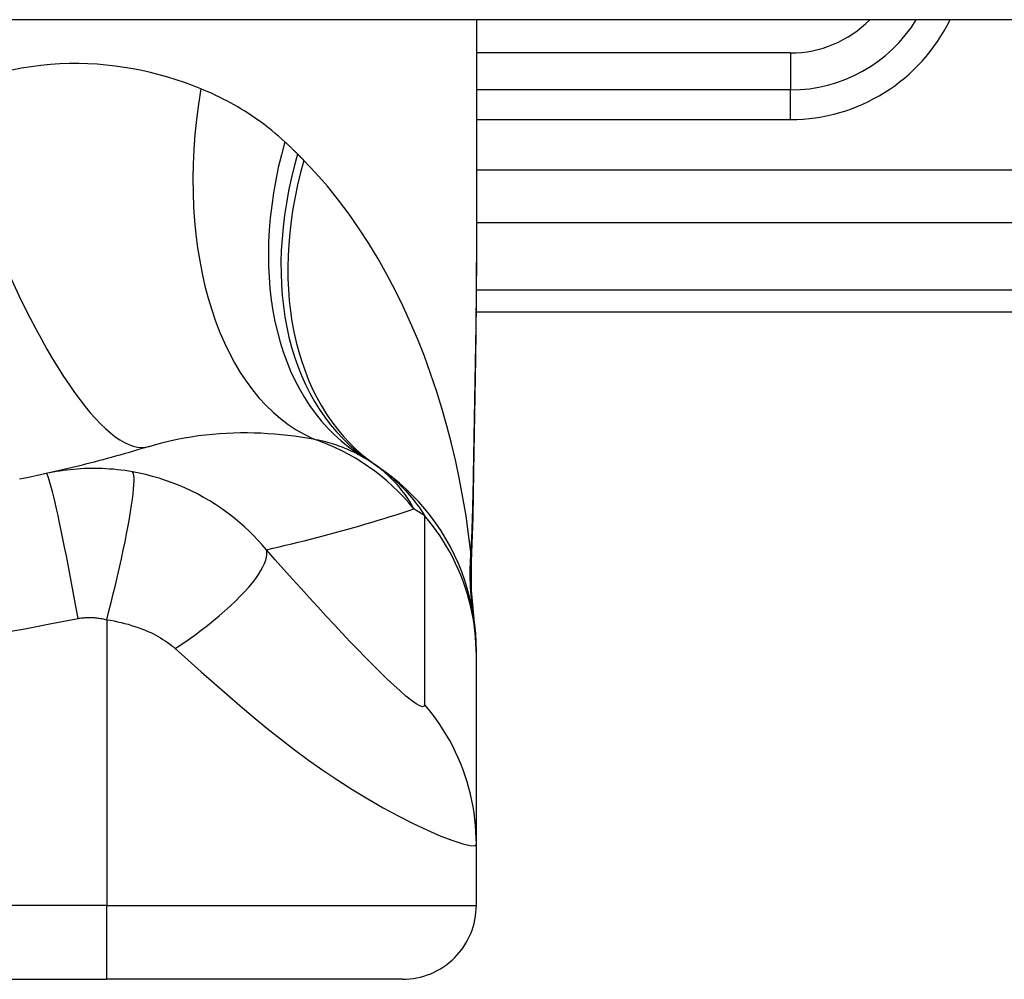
# Model space of a CAD drawing. Header units: inches. Extents: x 19 to 626, y 56 to 294.
# Tile 213 of 256: x 89.101 to 89.625, y 292.408 to 292.919. Entities that reach past the tile are written whole.
import ezdxf

# ---------------------------------------------------------------- set-up
doc = ezdxf.new("R2010")
doc.units = ezdxf.units.IN
doc.header["$MEASUREMENT"] = 0
doc.layers.add('Visible Edges(ANSI)', color=7, linetype='Continuous', lineweight=25)
doc.layers.add('Visible Tangent Edges(ANSI)', color=7, linetype='Continuous', lineweight=25)

msp = doc.modelspace()

# ---------------------------------------------------------------- linework, layer by layer
at = {"layer": 'Visible Edges(ANSI)'}
for p, q in [((150.4139375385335, 292.9192275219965), (84.80893753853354, 292.9192275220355)), ((89.34379580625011, 292.9192275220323), (89.34379580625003, 292.7972789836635)), ((89.51111864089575, 292.8818180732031), (89.34379580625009, 292.8818180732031)), ((89.34360788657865, 292.7637078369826), (89.70796903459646, 292.7637078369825)), ((89.34379580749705, 292.5806784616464), (89.34379580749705, 292.5830998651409)), ((89.343795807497, 292.480252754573), (89.34379580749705, 292.5806784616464)), ((89.34379580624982, 292.447715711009), (89.34379580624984, 292.4802527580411)), ((88.7729296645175, 292.4083456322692), (89.14694541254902, 292.408345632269)), ((89.30442572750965, 292.4083456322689), (89.14694541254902, 292.408345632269))]:
    msp.add_line(p, q, dxfattribs=at)
at = {"layer": 'Visible Edges(ANSI)', "flags": 128}
for points in [[(89.34379580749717, 292.7972789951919), (89.34365235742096, 292.7682655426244), (89.34329157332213, 292.7387647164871), (89.3428178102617, 292.7088770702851), (89.34233543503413, 292.678703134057)], [(89.16943801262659, 292.6920352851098), (89.16723318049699, 292.6913548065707), (89.16502170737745, 292.6906808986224), (89.16280359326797, 292.6900136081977), (89.16057883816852, 292.6893529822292), (89.15834741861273, 292.6886989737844), (89.156109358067, 292.6880516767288), (89.15386463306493, 292.6874110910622), (89.1516132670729, 292.6867772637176), (89.14935521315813, 292.6861501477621), (89.1470905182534, 292.6855298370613), (89.14481913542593, 292.684916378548), (89.14254106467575, 292.6843096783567), (89.14025630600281, 292.6837099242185), (89.13796483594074, 292.6831170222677), (89.13566667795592, 292.6825310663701), (89.13336178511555, 292.6819520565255), (89.13105018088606, 292.6813800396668), (89.12873184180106, 292.680815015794), (89.12640674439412, 292.6802570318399), (89.12407491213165, 292.6797061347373), (89.12173634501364, 292.6791623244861), (89.11939099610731, 292.6786256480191), (89.11703886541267, 292.6780961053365), (89.11467997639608, 292.6775737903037)], [(89.34379580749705, 292.5830998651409), (89.34370445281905, 292.587744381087), (89.34342719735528, 292.5924238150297), (89.34295986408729, 292.5971272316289), (89.34229906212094, 292.6018434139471), (89.34144229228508, 292.6065606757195), (89.34038798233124, 292.6112669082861), (89.33913556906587, 292.615949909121), (89.33768543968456, 292.6205972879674), (89.33603906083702, 292.6251965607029), (89.33419891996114, 292.6297354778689), (89.33216851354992, 292.6342017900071), (89.32995238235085, 292.6385837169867), (89.32755604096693, 292.6428697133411), (89.32498589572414, 292.6470488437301), (89.3222492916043, 292.651110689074), (89.31935434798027, 292.6550455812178), (89.31630988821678, 292.6588445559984), (89.31312543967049, 292.6624994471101), (89.30981102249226, 292.6660030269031), (89.30637714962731, 292.6693488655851), (89.30283466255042, 292.6725316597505), (89.2991946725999, 292.6755468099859), (89.29546842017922, 292.6783908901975), (89.29166723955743, 292.6810613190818)], [(89.34233543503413, 292.678703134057), (89.34183463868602, 292.6543982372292), (89.34099381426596, 292.6305993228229)], [(89.11467997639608, 292.6775737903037), (89.10995318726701, 292.6765531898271), (89.10522208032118, 292.6755663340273), (89.10047546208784, 292.6746107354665)], [(89.34099381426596, 292.6305993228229), (89.34104213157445, 292.6154235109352), (89.3425360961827, 292.6003040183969)]]:
    msp.add_lwpolyline(points, dxfattribs=at)
at = {"layer": 'Visible Edges(ANSI)'}
for centre, radius, start, end in [((89.51111864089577, 292.9605582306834), 0.0787401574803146, 269.9999999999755, 328.3384884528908), ((89.2226387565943, 292.5851350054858), 0.1181102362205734, 56.47918401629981, 58.69993221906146), ((88.95993753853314, 292.1885498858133), 0.59381149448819, 56.03787205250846, 56.47918401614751), ((89.30442572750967, 292.447715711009), 0.0393700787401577, 269.9999999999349, 0)]:
    msp.add_arc(centre, radius, start, end, dxfattribs=at)
at = {"layer": 'Visible Tangent Edges(ANSI)'}
for p, q in [((89.51111864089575, 292.9015031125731), (89.34379580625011, 292.9015031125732)), ((89.51111864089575, 292.9015031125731), (89.51111864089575, 292.881818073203)), ((89.51111864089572, 292.866070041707), (89.51111864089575, 292.8818180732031)), ((89.34379580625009, 292.8660700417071), (89.51111864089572, 292.866070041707)), ((89.93388819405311, 292.8390705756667), (89.34379580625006, 292.839070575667)), ((89.34379580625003, 292.8112317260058), (89.88785533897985, 292.8112317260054)), ((89.70796903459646, 292.7752390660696), (89.34371025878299, 292.7752390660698)), ((89.14694541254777, 292.5997949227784), (89.14694541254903, 292.4477157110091)), ((89.14694541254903, 292.4477157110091), (88.77292966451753, 292.4477157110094)), ((89.14694541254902, 292.408345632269), (89.14694541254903, 292.4477157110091)), ((89.14694541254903, 292.4477157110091), (89.34379580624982, 292.447715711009))]:
    msp.add_line(p, q, dxfattribs=at)
at = {"layer": 'Visible Tangent Edges(ANSI)', "flags": 128}
for points in [[(89.19695125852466, 292.8824641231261), (89.192659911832, 292.8841417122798), (89.18830590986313, 292.8857270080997), (89.18389148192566, 292.8872154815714), (89.17941885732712, 292.8886025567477), (89.17489024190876, 292.8898836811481), (89.17030791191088, 292.8910543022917), (89.1656740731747, 292.8921098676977), (89.16099093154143, 292.8930458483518), (89.15626073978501, 292.8938576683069), (89.15148572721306, 292.8945407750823), (89.14666765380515, 292.8950914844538), (89.14180764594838, 292.8955060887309), (89.1369068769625, 292.8957801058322), (89.13196654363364, 292.8959090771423), (89.12698781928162, 292.8958885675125), (89.12197190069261, 292.8957141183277), (89.11691996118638, 292.8953812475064), (89.11183319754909, 292.8948855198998), (89.10671278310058, 292.8942224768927), (89.10156540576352, 292.8933876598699), (89.09639998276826, 292.8923778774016)], [(89.2417486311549, 292.8542557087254), (89.24007031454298, 292.8557757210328), (89.23837418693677, 292.8572648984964), (89.23666045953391, 292.8587233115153), (89.2349293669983, 292.860151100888), (89.23318107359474, 292.8615483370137), (89.23141583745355, 292.8629151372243), (89.22963379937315, 292.8642516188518), (89.22783524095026, 292.8655578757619), (89.22602034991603, 292.8668340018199), (89.22418959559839, 292.8680799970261), (89.2223431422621, 292.8692960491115), (89.22048103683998, 292.8704823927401), (89.21860337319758, 292.8716391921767), (89.2167102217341, 292.8727666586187), (89.21480167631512, 292.8738650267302), (89.2128778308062, 292.874934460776), (89.21093868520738, 292.8759752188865), (89.20898426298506, 292.8769874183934), (89.20701484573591, 292.8779711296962), (89.20503066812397, 292.8789263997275), (89.20303196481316, 292.8798532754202), (89.20101899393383, 292.8807518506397), (89.19899199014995, 292.8816221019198), (89.19695125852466, 292.8824641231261)], [(89.24856071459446, 292.8477130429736), (89.24828205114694, 292.8479918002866), (89.24800294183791, 292.8482700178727), (89.24772338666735, 292.8485477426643), (89.24744336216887, 292.848824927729), (89.2471629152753, 292.8491015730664), (89.2468819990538, 292.8493777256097), (89.24660063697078, 292.8496533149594), (89.24631882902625, 292.8499283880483), (89.2460365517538, 292.8502029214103), (89.24575385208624, 292.8504769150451), (89.24547068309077, 292.8507503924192), (89.24518706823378, 292.8510233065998), (89.24490298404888, 292.8512957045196), (89.24461847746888, 292.8515675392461), (89.24433352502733, 292.8518388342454), (89.24404810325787, 292.8521095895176), (89.24376223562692, 292.8523797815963), (89.24347592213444, 292.8526494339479), (89.24318916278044, 292.8529185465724), (89.24290195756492, 292.8531870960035), (89.2426143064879, 292.853455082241), (89.24232618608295, 292.8537225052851), (89.24203764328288, 292.853989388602), (89.2417486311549, 292.8542557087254)], [(89.25190817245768, 292.8443304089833), (89.25176972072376, 292.8444714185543), (89.25163119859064, 292.844612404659), (89.25149258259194, 292.8447534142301), (89.25135389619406, 292.8448944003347), (89.2512150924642, 292.8450353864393), (89.25107619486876, 292.845176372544), (89.25093722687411, 292.8453173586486), (89.25079814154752, 292.8454583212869), (89.25065898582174, 292.8455993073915), (89.25051973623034, 292.8457402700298), (89.2503803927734, 292.8458812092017), (89.25024095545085, 292.8460221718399), (89.25010144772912, 292.8461631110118), (89.24996182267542, 292.8463040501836), (89.24982212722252, 292.8464449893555), (89.24968233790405, 292.846585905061), (89.24954243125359, 292.8467268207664), (89.24940245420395, 292.8468677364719), (89.24926240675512, 292.847008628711), (89.24912224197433, 292.8471495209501), (89.24898198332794, 292.8472904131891), (89.24884165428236, 292.8474313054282), (89.2487012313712, 292.8475721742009), (89.24856071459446, 292.8477130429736)], [(89.34087598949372, 292.6356636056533), (89.33968357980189, 292.6453890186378), (89.33828321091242, 292.6550952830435), (89.33667362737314, 292.6647728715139), (89.3348535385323, 292.6744123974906), (89.33282167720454, 292.6840043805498), (89.33057678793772, 292.6935394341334), (89.32811756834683, 292.7030080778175), (89.32544277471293, 292.7124008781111), (89.32255135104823, 292.7217081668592), (89.31944333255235, 292.7309188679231), (89.31611710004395, 292.7400234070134), (89.3125707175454, 292.7490125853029), (89.30880223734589, 292.757877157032), (89.30480973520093, 292.7666079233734), (89.30059128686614, 292.7751955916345), (89.29614493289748, 292.7836309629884), (89.29146534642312, 292.7919092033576), (89.28654423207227, 292.8000255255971), (89.28138073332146, 292.8079625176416), (89.275974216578, 292.8157024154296), (89.27032404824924, 292.8232274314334), (89.26442978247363, 292.8305195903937), (89.25829124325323, 292.8375601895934), (89.25190817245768, 292.8443304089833)], [(89.34379584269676, 292.7972789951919), (89.34379060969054, 292.7925058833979), (89.3437754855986, 292.7877179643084), (89.34375115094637, 292.7829154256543), (89.34371825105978, 292.7780985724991), (89.34367743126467, 292.7732676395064), (89.34362931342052, 292.768422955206), (89.34357454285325, 292.7635647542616), (89.34351374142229, 292.7586933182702), (89.34344756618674, 292.7538089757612), (89.3433766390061, 292.748912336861), (89.34330148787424, 292.7440040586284), (89.34322267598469, 292.7390846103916), (89.3431406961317, 292.7341543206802), (89.34305609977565, 292.7292136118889), (89.34296941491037, 292.7242629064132), (89.34288116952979, 292.7193025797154), (89.34279187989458, 292.7143329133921), (89.34270200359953, 292.7093536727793), (89.34261196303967, 292.7043649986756), (89.34252215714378, 292.6993671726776), (89.34243298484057, 292.6943605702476), (89.34234486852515, 292.6893453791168), (89.34225820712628, 292.6843219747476), (89.34217341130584, 292.6792905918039)], [(89.16943801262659, 292.6920352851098), (89.1731278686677, 292.6931301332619), (89.17684656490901, 292.6941328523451), (89.18058914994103, 292.6950439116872), (89.18435053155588, 292.6958636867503), (89.18812514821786, 292.6965932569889), (89.19190743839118, 292.6972340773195), (89.19569181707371, 292.6977876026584), (89.19947258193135, 292.6982551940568), (89.20324051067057, 292.6986388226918), (89.20699163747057, 292.6989410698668), (89.21072474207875, 292.6991646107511), (89.21443860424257, 292.6993120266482), (89.21813195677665, 292.6993860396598), (89.22180355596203, 292.6993892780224), (89.22545220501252, 292.699324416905), (89.22907668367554, 292.6991939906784), (89.23267558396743, 292.6990000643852), (89.23624648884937, 292.6987451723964), (89.23978700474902, 292.6984319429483), (89.24329459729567, 292.6980629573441), (89.24676687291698, 292.6976408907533), (89.25020134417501, 292.697168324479), (89.25359554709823, 292.696647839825), (89.25694706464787, 292.6960821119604)], [(89.25694706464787, 292.6960821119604), (89.25824672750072, 292.6958138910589), (89.25953193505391, 292.6955328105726), (89.26080247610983, 292.6952389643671), (89.26205819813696, 292.6949322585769), (89.2632989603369, 292.6946127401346), (89.26452465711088, 292.694280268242), (89.2657351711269, 292.6939349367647), (89.26693037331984, 292.6935766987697), (89.26811027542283, 292.6932054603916), (89.26927497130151, 292.6928211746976), (89.27042448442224, 292.6924238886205), (89.27155887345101, 292.6920134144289), (89.27267817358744, 292.6915897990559), (89.27378244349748, 292.6911529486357), (89.27487173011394, 292.6907028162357), (89.27594603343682, 292.6902394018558), (89.27700522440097, 292.6897626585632), (89.27804933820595, 292.6892727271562), (89.27907838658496, 292.6887695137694), (89.28009243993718, 292.6882530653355), (89.28109152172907, 292.6877233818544), (89.28207567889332, 292.6871805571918), (89.28304495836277, 292.6866244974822), (89.28399939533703, 292.6860552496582)], [(89.1606845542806, 292.6784990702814), (89.15860942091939, 292.6788483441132), (89.1565425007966, 292.6791587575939), (89.15449892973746, 292.6794297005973), (89.15247429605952, 292.6796624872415), (89.15045581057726, 292.6798587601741), (89.14843061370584, 292.6800201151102), (89.14639187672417, 292.6801478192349), (89.14439993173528, 292.6802390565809), (89.14245590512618, 292.6802951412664), (89.14053710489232, 292.680319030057), (89.13863224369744, 292.6803122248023), (89.13674380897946, 292.6802751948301), (89.13487400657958, 292.6802087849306), (89.13301497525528, 292.6801133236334), (89.13115512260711, 292.6799883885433), (89.12929740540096, 292.6798341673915), (89.12744654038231, 292.6796510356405), (89.12560257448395, 292.6794393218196), (89.12376494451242, 292.6791989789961), (89.12193386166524, 292.6789302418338), (89.12010953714, 292.6786332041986), (89.11829227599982, 292.6783080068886), (89.11648254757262, 292.6779548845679), (89.11467997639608, 292.6775737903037)], [(89.31055835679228, 292.6588060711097), (89.30995171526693, 292.6599100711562), (89.30932123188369, 292.6610103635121), (89.30866617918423, 292.6621066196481), (89.30798586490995, 292.6631985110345), (89.30727958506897, 292.6642857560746), (89.30654660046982, 292.6653680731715), (89.30578623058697, 292.6664451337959), (89.30499775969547, 292.6675166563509), (89.30418047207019, 292.668582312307), (89.30333366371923, 292.6696418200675), (89.30245661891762, 292.6706948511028), (89.30154864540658, 292.6717411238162), (89.30060900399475, 292.6727803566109), (89.29963701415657, 292.6738121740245), (89.29863169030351, 292.6748362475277), (89.29759170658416, 292.6758519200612), (89.29651572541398, 292.6768585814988), (89.29540242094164, 292.6778556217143), (89.29425045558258, 292.6788424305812), (89.29305849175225, 292.6798183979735), (89.2918251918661, 292.6807829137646), (89.29054921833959, 292.6817354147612), (89.28922924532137, 292.6826752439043), (89.28786394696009, 292.6836017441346)], [(89.29166723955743, 292.6810613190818), (89.2927247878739, 292.6803353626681), (89.2937787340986, 292.6795842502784), (89.2948291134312, 292.6788075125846), (89.29587598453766, 292.6780047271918), (89.29691937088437, 292.6771753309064), (89.29795933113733, 292.6763189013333), (89.29899590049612, 292.6754349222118), (89.30002957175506, 292.67452268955), (89.3010611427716, 292.6735809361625), (89.30209054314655, 292.6726086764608), (89.30311771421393, 292.6716049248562), (89.30414258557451, 292.6705687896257), (89.30516507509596, 292.6694992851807), (89.30618511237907, 292.6683953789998), (89.30720263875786, 292.6672562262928), (89.30821756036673, 292.6660807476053), (89.3092298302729, 292.6648680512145), (89.3102393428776, 292.6636171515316), (89.3112460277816, 292.6623269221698), (89.31224961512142, 292.6609957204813), (89.31324978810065, 292.6596220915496), (89.31424622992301, 292.6582044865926), (89.31523864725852, 292.6567414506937), (89.31622669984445, 292.6552315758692)], [(89.34217341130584, 292.6792905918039), (89.34214183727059, 292.6774402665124), (89.34210863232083, 292.6755923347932), (89.342073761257, 292.6737467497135), (89.3420372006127, 292.6719036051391), (89.34199889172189, 292.6700629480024), (89.34195881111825, 292.6682248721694), (89.34191690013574, 292.6663893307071), (89.34187311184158, 292.664556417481), (89.34182739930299, 292.6627262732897), (89.34177972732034, 292.660898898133), (89.34173004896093, 292.659074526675), (89.34167829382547, 292.6572531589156), (89.3416244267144, 292.6554348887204), (89.34156838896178, 292.6536198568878), (89.34151012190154, 292.651808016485), (89.34144957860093, 292.649999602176), (89.34138668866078, 292.6481946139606), (89.34132141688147, 292.6463931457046), (89.34125368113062, 292.6445953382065), (89.34118342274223, 292.6428012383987), (89.34111059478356, 292.6410108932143), (89.34103512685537, 292.6392244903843), (89.3409569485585, 292.6374420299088), (89.34087598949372, 292.6356636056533)], [(89.34233543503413, 292.678703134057), (89.3423354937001, 292.6787280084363), (89.34233494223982, 292.6787528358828), (89.34233378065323, 292.6787776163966), (89.34233200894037, 292.6788023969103), (89.34232963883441, 292.6788271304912), (89.34232665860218, 292.6788518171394), (89.34232307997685, 292.6788765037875), (89.34231891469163, 292.6789011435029), (89.34231413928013, 292.6789257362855), (89.34230878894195, 292.678950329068), (89.34230284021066, 292.6789748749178), (89.34229630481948, 292.6789993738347), (89.34228919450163, 292.679023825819), (89.34228149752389, 292.6790482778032), (89.34227323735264, 292.6790726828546), (89.3422643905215, 292.6790970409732), (89.34225498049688, 292.679121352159), (89.34224500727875, 292.6791456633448), (89.34223447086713, 292.6791698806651), (89.34222337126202, 292.6791940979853), (89.34221170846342, 292.6792182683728), (89.34219949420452, 292.6792424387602), (89.34218672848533, 292.6792665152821), (89.34217341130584, 292.6792905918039)], [(89.13161400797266, 292.6004576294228), (89.13079198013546, 292.6050910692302), (89.12994198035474, 292.6098127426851), (89.1290676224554, 292.6145978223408), (89.12817317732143, 292.619418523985), (89.12726354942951, 292.624244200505), (89.12634420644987, 292.6290419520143), (89.1254211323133, 292.633777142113), (89.12450066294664, 292.6384141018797), (89.12358936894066, 292.6429167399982), (89.12269403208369, 292.647249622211), (89.12182131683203, 292.6513786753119), (89.1209777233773, 292.6552721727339), (89.12016939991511, 292.6589013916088), (89.11940197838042, 292.662241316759), (89.11868048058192, 292.6652713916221), (89.11800915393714, 292.6679757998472), (89.11739147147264, 292.6703435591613), (89.1168299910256, 292.6723688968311), (89.11632644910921, 292.6740507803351), (89.11588166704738, 292.675392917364), (89.11549569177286, 292.6764031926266), (89.115167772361, 292.6770931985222), (89.1148965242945, 292.6774776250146), (89.11467997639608, 292.6775737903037)], [(89.14694540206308, 292.5997949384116), (89.14810644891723, 292.6042903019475), (89.14926547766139, 292.6088744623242), (89.15041523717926, 292.6135247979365), (89.15154796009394, 292.6182161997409), (89.15265550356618, 292.622920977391), (89.15372949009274, 292.6276094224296), (89.1547614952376, 292.6322501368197), (89.15574318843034, 292.6368108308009), (89.15666652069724, 292.6412587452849), (89.15752393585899, 292.6455614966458), (89.15830860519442, 292.6496877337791), (89.15901449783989, 292.6536080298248), (89.15963663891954, 292.6572953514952), (89.16017113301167, 292.6607258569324), (89.16061530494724, 292.6638792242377), (89.16096769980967, 292.6667392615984), (89.16122812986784, 292.6692939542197), (89.16139755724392, 292.6715356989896), (89.16147814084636, 292.6734611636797), (89.16147295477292, 292.6750711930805), (89.16138601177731, 292.6763704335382), (89.16122202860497, 292.6773670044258), (89.16098628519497, 292.6780719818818), (89.1606845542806, 292.6784990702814)], [(89.23192864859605, 292.6370685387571), (89.22970379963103, 292.639670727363), (89.22742967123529, 292.6421815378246), (89.22510844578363, 292.6446032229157), (89.22274155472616, 292.6469381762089), (89.22032970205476, 292.6491889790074), (89.2178735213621, 292.6513580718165), (89.21537324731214, 292.6534482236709), (89.21282620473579, 292.6554623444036), (89.21022922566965, 292.657403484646), (89.2075791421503, 292.6592746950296), (89.20482137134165, 292.661112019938), (89.20177759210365, 292.6630173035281), (89.1984877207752, 292.6649391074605), (89.19518273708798, 292.6667320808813), (89.1918893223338, 292.6683885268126), (89.18854759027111, 292.6699425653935), (89.18515362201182, 292.6713958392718), (89.18172518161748, 292.672740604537), (89.17826776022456, 292.6739757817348), (89.17478027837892, 292.6751024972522), (89.17127019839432, 292.676119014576), (89.16774636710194, 292.6770240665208), (89.16421671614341, 292.6778170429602), (89.1606845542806, 292.6784990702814)], [(89.23192864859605, 292.6370685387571), (89.2353237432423, 292.6378280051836), (89.23870825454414, 292.6386005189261), (89.24208225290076, 292.639385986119), (89.24544573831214, 292.6401843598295), (89.24879873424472, 292.6409956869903), (89.25214131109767, 292.641819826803), (89.25547346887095, 292.6426567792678), (89.2587952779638, 292.6435064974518), (89.2621067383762, 292.6443689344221), (89.26540789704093, 292.645244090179), (89.2686987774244, 292.6461318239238), (89.27197943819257, 292.6470321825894), (89.27524989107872, 292.6479450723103), (89.27851018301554, 292.6488704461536), (89.28176031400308, 292.6498083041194), (89.28500033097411, 292.6507586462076), (89.28823023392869, 292.6517213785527), (89.29145005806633, 292.6526965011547), (89.29465981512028, 292.6536840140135), (89.29785951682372, 292.6546838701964), (89.30104921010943, 292.6556960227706), (89.30422890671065, 292.6567204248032), (89.30739860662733, 292.6577571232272), (89.31055835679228, 292.6588060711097)], [(89.31622669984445, 292.6552315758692), (89.31622669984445, 292.6510317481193), (89.31622669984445, 292.6468326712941), (89.31622669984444, 292.6426505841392), (89.31622669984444, 292.6384691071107), (89.31622669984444, 292.634283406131), (89.31622669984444, 292.6300966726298), (89.31622669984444, 292.6259108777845), (89.31622669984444, 292.6217256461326), (89.31622669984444, 292.617540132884), (89.31622669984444, 292.613354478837), (89.31622669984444, 292.6091688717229), (89.31622669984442, 292.6049832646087), (89.31622669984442, 292.6007976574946), (89.31622669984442, 292.5966120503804), (89.31622669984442, 292.5924265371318), (89.31622669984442, 292.5882411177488), (89.3162266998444, 292.5840552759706), (89.3162266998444, 292.5798690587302), (89.3162266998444, 292.5756838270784), (89.3162266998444, 292.5714987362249), (89.3162266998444, 292.5673092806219), (89.3162266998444, 292.5631147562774), (89.31621129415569, 292.5589457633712), (89.3162590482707, 292.5547184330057)], [(89.34379580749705, 292.5806784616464), (89.34374771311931, 292.5839913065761), (89.34360257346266, 292.5873168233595), (89.34335929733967, 292.5906508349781), (89.34301698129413, 292.5939893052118), (89.34257500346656, 292.5973279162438), (89.34203296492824, 292.6006624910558), (89.34139072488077, 292.6039886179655), (89.34064841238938, 292.607301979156), (89.33980639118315, 292.6105982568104), (89.33886530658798, 292.6138730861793), (89.33782603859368, 292.6171221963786), (89.33668976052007, 292.6203413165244), (89.33545786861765, 292.6235262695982), (89.33413201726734, 292.6266729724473), (89.33271409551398, 292.6297774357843), (89.33120622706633, 292.6328358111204), (89.32961075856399, 292.6358443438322), (89.32793023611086, 292.6387994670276), (89.32616740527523, 292.6416978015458), (89.32432519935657, 292.6445361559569), (89.32240671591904, 292.6473113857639), (89.32041519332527, 292.6500207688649), (89.31835402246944, 292.6526616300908), (89.31622669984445, 292.6552315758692)], [(89.18340852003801, 292.5843864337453), (89.1868904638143, 292.5867416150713), (89.19035877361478, 292.5891619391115), (89.19379653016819, 292.5916393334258), (89.19718608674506, 292.5941645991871), (89.20050923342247, 292.5967275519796), (89.20374745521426, 292.5993172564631), (89.20688223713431, 292.6019217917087), (89.2098953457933, 292.6045287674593), (89.21276913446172, 292.6071253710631), (89.21548689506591, 292.6096984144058), (89.21803313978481, 292.6122348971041), (89.22039385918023, 292.614721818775), (89.22255685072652, 292.6171466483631), (89.22451185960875, 292.6194975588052), (89.2262506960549, 292.6217633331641), (89.22776751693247, 292.6239339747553), (89.22905868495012, 292.626000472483), (89.2301228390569, 292.6279550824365), (89.23096091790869, 292.6297913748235), (89.23157585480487, 292.6315042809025), (89.23197264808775, 292.6330901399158), (89.23215796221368, 292.634546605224), (89.23214010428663, 292.6358726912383), (89.23192864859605, 292.6370685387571)], [(89.3162590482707, 292.5547184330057), (89.31600838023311, 292.5536754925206), (89.31513426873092, 292.5533878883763), (89.31366198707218, 292.5538528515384), (89.31164444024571, 292.5550227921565), (89.30916484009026, 292.5568148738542), (89.30631050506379, 292.5591304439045), (89.30315595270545, 292.5618792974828), (89.29976311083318, 292.5649831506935), (89.29618433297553, 292.5683742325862), (89.29245479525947, 292.5720042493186), (89.28860284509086, 292.5758333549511), (89.28464692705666, 292.5798344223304), (89.2806023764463, 292.583984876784), (89.27647909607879, 292.5882697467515), (89.27228505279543, 292.5926767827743), (89.26802495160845, 292.5971986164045), (89.26370137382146, 292.6018312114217), (89.25931853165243, 292.6065688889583), (89.25488441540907, 292.6114028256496), (89.25040620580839, 292.6163251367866), (89.24587644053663, 292.6213451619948), (89.24127864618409, 292.6264838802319), (89.23660439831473, 292.6317535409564), (89.23192864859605, 292.6370685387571)], [(89.34097303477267, 292.6326878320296), (89.34096888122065, 292.6327550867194), (89.34096475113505, 292.6328277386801), (89.3409606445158, 292.632905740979), (89.34095656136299, 292.6329890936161), (89.34095248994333, 292.633077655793), (89.3409484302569, 292.633171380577), (89.34094440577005, 292.6332701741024), (89.3409403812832, 292.6333740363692), (89.34093636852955, 292.6334828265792), (89.34093236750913, 292.6335964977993), (89.34092837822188, 292.633715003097), (89.34092438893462, 292.6338382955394), (89.34092039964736, 292.6339662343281), (89.34091642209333, 292.634098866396), (89.34091243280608, 292.6342360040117), (89.34090843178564, 292.6343776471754), (89.34090443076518, 292.6345237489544), (89.34090041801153, 292.63467416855), (89.34089639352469, 292.6348288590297), (89.34089234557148, 292.6349877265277), (89.34088828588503, 292.6351507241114), (89.34088421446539, 292.6353177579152), (89.34088010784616, 292.6354887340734), (89.34087598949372, 292.6356636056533)], [(89.34099334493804, 292.6305992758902), (89.34099705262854, 292.6306866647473), (89.34100037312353, 292.6307740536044), (89.34100328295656, 292.6308613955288), (89.3410058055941, 292.6309486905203), (89.34100792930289, 292.6310359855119), (89.34100966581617, 292.6311232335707), (89.34101099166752, 292.6312104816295), (89.34101193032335, 292.6312976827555), (89.34101247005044, 292.6313848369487), (89.34101261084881, 292.6314719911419), (89.34101235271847, 292.6315590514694), (89.3410117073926, 292.631646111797), (89.34101066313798, 292.6317331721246), (89.34100921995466, 292.6318201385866), (89.34100737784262, 292.6319071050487), (89.34100514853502, 292.6319940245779), (89.34100252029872, 292.6320808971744), (89.3409994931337, 292.632167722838), (89.34099607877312, 292.6322545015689), (89.34099225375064, 292.6323412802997), (89.34098804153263, 292.632427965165), (89.34098344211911, 292.6325146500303), (89.34097843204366, 292.6326012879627), (89.34097303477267, 292.6326878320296)], [(89.08910707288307, 292.5925779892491), (89.10331379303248, 292.5950127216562), (89.11747243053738, 292.5977088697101), (89.13161400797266, 292.6004576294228)], [(89.13161400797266, 292.6004576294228), (89.13222631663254, 292.600559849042), (89.13284059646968, 292.6006511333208), (89.13345687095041, 292.6007315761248), (89.13407492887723, 292.6008011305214), (89.13469460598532, 292.6008597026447), (89.13531571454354, 292.6009072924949), (89.13593813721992, 292.6009438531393), (89.13656196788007, 292.6009694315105), (89.13718711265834, 292.6009839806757), (89.13781195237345, 292.6009874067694), (89.13843540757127, 292.6009796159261), (89.1390612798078, 292.6009607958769), (89.13969205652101, 292.6009309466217), (89.14032693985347, 292.6008898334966), (89.14096501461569, 292.6008372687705), (89.14160994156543, 292.600772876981), (89.14226906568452, 292.6006957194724), (89.14294189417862, 292.600605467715), (89.14360848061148, 292.6005030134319), (89.14427098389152, 292.6003880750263), (89.14493355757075, 292.6002601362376), (89.14560030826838, 292.6001187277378), (89.14627262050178, 292.5999635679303), (89.14694540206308, 292.5997949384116)], [(89.14694540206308, 292.5997949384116), (89.14886826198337, 292.5994773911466), (89.15078326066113, 292.5991220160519), (89.1526882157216, 292.5987289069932), (89.15457836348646, 292.5982986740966), (89.15644854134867, 292.5978321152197), (89.15829429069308, 292.5973303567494), (89.16011586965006, 292.5967933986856), (89.16190999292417, 292.5962221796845), (89.16366671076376, 292.5956196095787), (89.16538794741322, 292.5949856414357), (89.16710582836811, 292.5943102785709), (89.16880554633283, 292.5935966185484), (89.17036237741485, 292.5928898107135), (89.17175536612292, 292.5922056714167), (89.17308079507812, 292.5915132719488), (89.17436804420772, 292.5908019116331), (89.1756186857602, 292.5900712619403), (89.17683431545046, 292.5893208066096), (89.17801631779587, 292.5885501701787), (89.17916445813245, 292.5877590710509), (89.18027836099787, 292.586947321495), (89.18135760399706, 292.586114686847), (89.18240136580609, 292.5852610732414), (89.18340852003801, 292.5843864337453)], [(89.18340852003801, 292.5843864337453), (89.1902810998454, 292.5782431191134), (89.19720828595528, 292.5720717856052), (89.2040912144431, 292.565966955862), (89.21097456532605, 292.5599255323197), (89.21791773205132, 292.5539356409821), (89.22496147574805, 292.5479970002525), (89.23211874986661, 292.5421264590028), (89.23939877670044, 292.5363420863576), (89.24681274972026, 292.5306585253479), (89.2543740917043, 292.5250888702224), (89.262087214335, 292.5196496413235), (89.26994436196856, 292.5143621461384), (89.27793025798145, 292.5092503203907), (89.2860084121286, 292.5043459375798), (89.29412915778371, 292.4996851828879), (89.3022081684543, 292.4953169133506), (89.31013714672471, 292.491298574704), (89.3177520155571, 292.4877069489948), (89.32485485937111, 292.4846293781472), (89.331202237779, 292.4821652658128), (89.33651082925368, 292.4804221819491), (89.34050044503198, 292.4794920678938), (89.34296908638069, 292.4794317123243), (89.343795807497, 292.480252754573)], [(89.343795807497, 292.480252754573), (89.34374777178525, 292.4835688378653), (89.34360280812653, 292.4868969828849), (89.34335980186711, 292.4902331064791), (89.3430178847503, 292.4935730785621), (89.34257641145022, 292.4969127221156), (89.3420349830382, 292.5002476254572), (89.34139348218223, 292.5035735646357), (89.34065200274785, 292.5068860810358), (89.33981093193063, 292.5101809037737), (89.33887091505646, 292.5134537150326), (89.33783283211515, 292.5167001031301), (89.33669784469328, 292.5199158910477), (89.33546734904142, 292.523096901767), (89.33414301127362, 292.5262390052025), (89.33272672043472, 292.5293382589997), (89.33122060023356, 292.5323907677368), (89.32962697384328, 292.5353928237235), (89.32794842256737, 292.5383409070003), (89.32618766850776, 292.5412315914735), (89.32434765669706, 292.5440616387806), (89.32243147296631, 292.5468280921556), (89.32044236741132, 292.5495280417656), (89.31838373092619, 292.5521589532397), (89.3162590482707, 292.5547184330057)]]:
    msp.add_lwpolyline(points, dxfattribs=at)
at = {"layer": 'Visible Tangent Edges(ANSI)'}
for centre, radius, start, end in [((89.51111864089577, 292.9605582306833), 0.0590551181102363, 269.9999999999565, 315.5836923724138), ((89.51111864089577, 292.9605582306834), 0.0944881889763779, 269.9999999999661, 334.0608298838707), ((89.08065905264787, 292.2879540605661), 0.4363311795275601, 57.32434627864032, 58.20431596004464)]:
    msp.add_arc(centre, radius, start, end, dxfattribs=at)
for centre, major_axis, ratio, start_param, end_param in [((89.31849676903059, 292.8824641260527), (-0.0508294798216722, -0.190174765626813), 0.6042411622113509, 4.872506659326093, 6.187735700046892), ((89.3862671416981, 292.8542557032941), (-0.1022677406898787, -0.1682004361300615), 0.678601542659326, 5.103707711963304, 6.28318530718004), ((89.3965725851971, 292.8477130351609), (-0.1087086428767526, -0.16411126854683), 0.6890586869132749, 5.140583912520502, 6.283185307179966), ((89.40163668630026, 292.8443304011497), (-0.1099694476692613, -0.1632690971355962), 0.6969087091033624, 5.151259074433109, 6.283185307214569), ((89.1110486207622, 292.8800266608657), (0.0583894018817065, -0.1879913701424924), 0.2492511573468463, 4.997806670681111, 6.283185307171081), ((89.2200172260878, 292.5842529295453), (0.0374595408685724, -0.1120125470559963), 0.9920021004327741, 1.934246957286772, 2.49604852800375), ((89.53622904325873, 292.6356636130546), (-0.1940896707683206, -0.0328523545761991), 0.8025726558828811, 6.075329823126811, 6.283185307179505), ((89.5372869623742, 292.6289776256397), (-0.1947508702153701, -0.0286736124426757), 0.9169404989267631, 6.103459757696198, 6.283185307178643)]:
    msp.add_ellipse(centre, major_axis=major_axis, ratio=ratio, start_param=start_param, end_param=end_param, dxfattribs=at)

doc.saveas('drawing.dxf')
